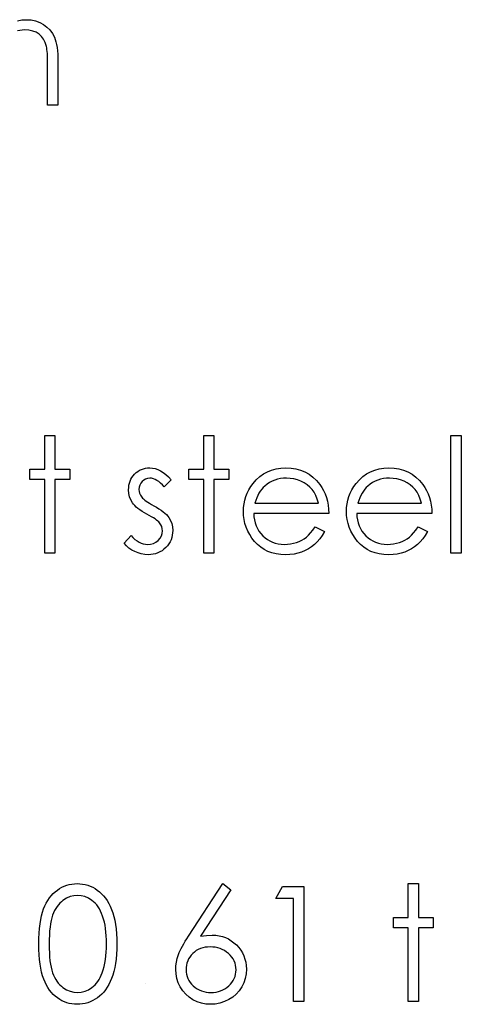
# Model space of a CAD drawing. Header units: inches. Extents: x 220 to 877, y 4 to 174.
# Tile 194 of 256: x 260.678 to 261.208, y 157.938 to 159.121. Entities that reach past the tile are written whole.
import ezdxf

# ---------------------------------------------------------------- set-up
doc = ezdxf.new("R2010")
doc.units = ezdxf.units.IN
doc.header["$LTSCALE"] = 0.5
doc.header["$MEASUREMENT"] = 0
doc.layers.add('SID-M-D', color=42, linetype='Continuous')

msp = doc.modelspace()

# ---------------------------------------------------------------- linework, layer by layer
at = {"layer": 'SID-M-D', "linetype": 'Continuous'}
for p, q in [((260.67582, 159.11933), (260.68115, 159.12022)), ((260.68115, 159.12022), (260.68667, 159.12052)), ((260.68667, 159.12052), (260.69225, 159.12016)), ((260.69225, 159.12016), (260.69749, 159.11911)), ((260.69749, 159.11911), (260.7024, 159.11732)), ((260.7024, 159.11732), (260.70699, 159.11483)), ((260.70699, 159.11483), (260.71113, 159.11174)), ((260.67864, 159.10768), (260.6758, 159.10708)), ((260.68154, 159.10804), (260.67864, 159.10768)), ((260.68452, 159.10815), (260.68154, 159.10804)), ((260.68954, 159.10785), (260.68452, 159.10815)), ((260.69407, 159.10691), (260.68954, 159.10785)), ((260.6981, 159.10536), (260.69407, 159.10691)), ((260.70163, 159.10318), (260.6981, 159.10536)), ((260.70464, 159.1004), (260.70163, 159.10318)), ((260.71113, 159.11174), (260.71472, 159.10815)), ((260.71472, 159.10815), (260.7177, 159.10407)), ((260.7177, 159.10407), (260.7201, 159.09949)), ((260.70712, 159.097), (260.70464, 159.1004)), ((260.70908, 159.09297), (260.70712, 159.097)), ((260.71049, 159.08833), (260.70908, 159.09297)), ((260.7201, 159.09949), (260.72109, 159.09692)), ((260.72109, 159.09692), (260.72195, 159.09399)), ((260.72195, 159.09399), (260.72267, 159.09076)), ((260.72267, 159.09076), (260.72327, 159.08717)), ((260.71082, 159.08673), (260.71049, 159.08833)), ((260.71113, 159.08475), (260.71082, 159.08673)), ((260.71138, 159.08243), (260.71113, 159.08475)), ((260.7116, 159.07975), (260.71138, 159.08243)), ((260.71176, 159.07669), (260.7116, 159.07975)), ((260.72327, 159.08717), (260.72371, 159.08325)), ((260.72371, 159.08325), (260.72405, 159.079)), ((260.72405, 159.079), (260.72427, 159.07439)), ((260.71187, 159.07329), (260.71176, 159.07669)), ((260.71193, 159.06954), (260.71187, 159.07329)), ((260.71196, 159.06542), (260.71193, 159.06954)), ((260.71196, 159.01806), (260.71196, 159.06542)), ((260.72427, 159.07439), (260.72432, 159.06948)), ((260.72432, 159.06948), (260.72432, 159.01806)), ((260.72432, 159.01806), (260.71196, 159.01806)), ((260.70842, 158.62133), (260.72079, 158.62133)), ((260.70842, 158.58069), (260.70842, 158.62133)), ((260.72079, 158.62133), (260.72079, 158.58069)), ((260.89921, 158.62133), (260.91158, 158.62133)), ((260.89922, 158.58069), (260.89922, 158.62133)), ((260.91158, 158.62133), (260.91158, 158.58069)), ((261.19601, 158.62133), (261.20837, 158.62133)), ((261.19601, 158.48), (261.19601, 158.62133)), ((261.20837, 158.62133), (261.20837, 158.48)), ((260.69076, 158.56833), (260.69076, 158.58069)), ((260.69076, 158.58069), (260.70842, 158.58069)), ((260.72079, 158.58069), (260.73845, 158.58069)), ((260.73845, 158.58069), (260.73845, 158.56833)), ((260.82229, 158.57951), (260.82449, 158.58058)), ((260.82449, 158.58058), (260.82684, 158.58141)), ((260.82684, 158.58141), (260.8293, 158.58199)), ((260.8293, 158.58199), (260.83186, 158.58235)), ((260.83186, 158.58235), (260.83457, 158.58246)), ((260.83457, 158.58246), (260.83777, 158.58224)), ((260.83777, 158.58224), (260.84097, 158.58158)), ((260.84097, 158.58158), (260.8442, 158.58045)), ((260.8442, 158.58045), (260.84743, 158.57887)), ((260.88155, 158.56833), (260.88155, 158.58069)), ((260.88155, 158.58069), (260.89922, 158.58069)), ((260.91158, 158.58069), (260.92925, 158.58069)), ((260.92925, 158.58069), (260.92925, 158.56833)), ((260.98078, 158.57981), (260.98617, 158.5813)), ((260.98617, 158.5813), (260.99185, 158.58216)), ((260.99185, 158.58216), (260.99787, 158.58246)), ((260.99787, 158.58246), (261.00405, 158.58216)), ((261.00405, 158.58216), (261.00993, 158.58122)), ((261.00993, 158.58122), (261.01548, 158.57967)), ((261.10445, 158.57981), (261.10983, 158.5813)), ((261.10983, 158.5813), (261.11551, 158.58216)), ((261.11551, 158.58216), (261.12153, 158.58246)), ((261.12153, 158.58246), (261.12772, 158.58216)), ((261.12772, 158.58216), (261.13359, 158.58122)), ((261.13359, 158.58122), (261.13914, 158.57967)), ((260.81091, 158.56645), (260.81193, 158.56874)), ((260.81193, 158.56874), (260.81318, 158.57092)), ((260.81318, 158.57092), (260.81464, 158.57299)), ((260.81464, 158.57299), (260.81632, 158.57493)), ((260.81632, 158.57493), (260.8182, 158.57669)), ((260.8182, 158.57669), (260.82019, 158.57821)), ((260.82019, 158.57821), (260.82229, 158.57951)), ((260.82957, 158.56907), (260.82734, 158.5678)), ((260.83197, 158.56985), (260.82957, 158.56907)), ((260.83457, 158.57009), (260.83197, 158.56985)), ((260.83669, 158.56993), (260.83457, 158.57009)), ((260.83885, 158.56943), (260.83669, 158.56993)), ((260.841, 158.5686), (260.83885, 158.56943)), ((260.84318, 158.56745), (260.841, 158.5686)), ((260.84743, 158.57887), (260.85063, 158.57686)), ((260.85063, 158.57686), (260.85386, 158.5744)), ((260.85386, 158.5744), (260.85712, 158.5715)), ((260.85712, 158.5715), (260.86035, 158.56814)), ((260.96234, 158.56808), (260.96648, 158.57192)), ((260.96648, 158.57192), (260.97093, 158.57512)), ((260.97093, 158.57512), (260.9757, 158.57777)), ((260.9757, 158.57777), (260.98078, 158.57981)), ((260.98777, 158.56877), (260.98448, 158.56775)), ((260.99122, 158.56952), (260.98777, 158.56877)), ((260.99481, 158.56996), (260.99122, 158.56952)), ((260.9985, 158.57009), (260.99481, 158.56996)), ((261.00303, 158.56987), (260.9985, 158.57009)), ((261.00745, 158.56916), (261.00303, 158.56987)), ((261.01178, 158.568), (261.00745, 158.56916)), ((261.01548, 158.57967), (261.0207, 158.57752)), ((261.0207, 158.57752), (261.02561, 158.57473)), ((261.02561, 158.57473), (261.03019, 158.57131)), ((261.03019, 158.57131), (261.03447, 158.56728)), ((261.08601, 158.56808), (261.09015, 158.57192)), ((261.09015, 158.57192), (261.09459, 158.57512)), ((261.09459, 158.57512), (261.09937, 158.57777)), ((261.09937, 158.57777), (261.10445, 158.57981)), ((261.11143, 158.56877), (261.10814, 158.56775)), ((261.11488, 158.56952), (261.11143, 158.56877)), ((261.11847, 158.56996), (261.11488, 158.56952)), ((261.12217, 158.57009), (261.11847, 158.56996)), ((261.12669, 158.56987), (261.12217, 158.57009)), ((261.13111, 158.56916), (261.12669, 158.56987)), ((261.13544, 158.568), (261.13111, 158.56916)), ((261.13914, 158.57967), (261.14436, 158.57752)), ((261.14436, 158.57752), (261.14927, 158.57473)), ((261.14927, 158.57473), (261.15386, 158.57131)), ((261.15386, 158.57131), (261.15813, 158.56728)), ((260.70842, 158.56833), (260.69076, 158.56833)), ((260.70842, 158.48), (260.70842, 158.56833)), ((260.73845, 158.56833), (260.72079, 158.56833)), ((260.72079, 158.56833), (260.72079, 158.48)), ((260.80912, 158.55604), (260.80923, 158.55883)), ((260.80923, 158.55883), (260.80956, 158.56148)), ((260.80956, 158.56148), (260.81014, 158.56402)), ((260.81014, 158.56402), (260.81091, 158.56645)), ((260.82173, 158.55916), (260.82149, 158.55654)), ((260.82245, 158.56162), (260.82173, 158.55916)), ((260.82364, 158.56388), (260.82245, 158.56162)), ((260.82532, 158.56601), (260.82364, 158.56388)), ((260.82734, 158.5678), (260.82532, 158.56601)), ((260.84533, 158.56595), (260.84318, 158.56745)), ((260.84754, 158.56413), (260.84533, 158.56595)), ((260.84975, 158.56198), (260.84754, 158.56413)), ((260.85196, 158.5595), (260.84975, 158.56198)), ((260.86035, 158.56814), (260.85196, 158.5595)), ((260.89922, 158.56833), (260.88155, 158.56833)), ((260.89922, 158.48), (260.89922, 158.56833)), ((260.92925, 158.56833), (260.91158, 158.56833)), ((260.91158, 158.56833), (260.91158, 158.48)), ((260.95343, 158.55604), (260.9558, 158.55994)), ((260.9558, 158.55994), (260.95851, 158.56369)), ((260.95851, 158.56369), (260.96234, 158.56808)), ((260.96883, 158.55679), (260.96715, 158.55455)), ((260.97063, 158.55883), (260.96883, 158.55679)), ((260.97256, 158.56065), (260.97063, 158.55883)), ((260.97535, 158.56286), (260.97256, 158.56065)), ((260.97824, 158.5648), (260.97535, 158.56286)), ((260.98128, 158.5664), (260.97824, 158.5648)), ((260.98448, 158.56775), (260.98128, 158.5664)), ((261.01598, 158.56634), (261.01178, 158.568)), ((261.01992, 158.56433), (261.01598, 158.56634)), ((261.02346, 158.56201), (261.01992, 158.56433)), ((261.0266, 158.55938), (261.02346, 158.56201)), ((261.02931, 158.55646), (261.0266, 158.55938)), ((261.03447, 158.56728), (261.03842, 158.56264)), ((261.03842, 158.56264), (261.04096, 158.55903)), ((261.04096, 158.55903), (261.04314, 158.55522)), ((261.07709, 158.55604), (261.07946, 158.55994)), ((261.07946, 158.55994), (261.08217, 158.56369)), ((261.08217, 158.56369), (261.08601, 158.56808)), ((261.09249, 158.55679), (261.09081, 158.55455)), ((261.09429, 158.55883), (261.09249, 158.55679)), ((261.09622, 158.56065), (261.09429, 158.55883)), ((261.09901, 158.56286), (261.09622, 158.56065)), ((261.10191, 158.5648), (261.09901, 158.56286)), ((261.10494, 158.5664), (261.10191, 158.5648)), ((261.10814, 158.56775), (261.10494, 158.5664)), ((261.13964, 158.56634), (261.13544, 158.568)), ((261.14359, 158.56433), (261.13964, 158.56634)), ((261.14712, 158.56201), (261.14359, 158.56433)), ((261.15027, 158.55938), (261.14712, 158.56201)), ((261.15297, 158.55646), (261.15027, 158.55938)), ((261.15813, 158.56728), (261.16208, 158.56264)), ((261.16208, 158.56264), (261.16462, 158.55903)), ((261.16462, 158.55903), (261.1668, 158.55522)), ((260.80939, 158.55179), (260.80912, 158.55604)), ((260.81028, 158.54782), (260.80939, 158.55179)), ((260.81171, 158.54404), (260.81028, 158.54782)), ((260.82149, 158.55654), (260.82171, 158.55417)), ((260.82171, 158.55417), (260.82234, 158.55188)), ((260.82234, 158.55188), (260.82342, 158.54961)), ((260.82342, 158.54961), (260.82491, 158.54741)), ((260.82491, 158.54741), (260.82587, 158.54627)), ((260.82587, 158.54627), (260.82709, 158.54511)), ((260.82709, 158.54511), (260.82852, 158.54387)), ((260.94854, 158.54362), (260.94981, 158.5479)), ((260.94981, 158.5479), (260.95144, 158.55204)), ((260.95144, 158.55204), (260.95343, 158.55604)), ((260.96284, 158.54649), (260.96165, 158.5434)), ((260.96417, 158.54939), (260.96284, 158.54649)), ((260.9656, 158.5521), (260.96417, 158.54939)), ((260.96715, 158.55455), (260.9656, 158.5521)), ((261.03168, 158.55315), (261.02931, 158.55646)), ((261.03375, 158.54931), (261.03168, 158.55315)), ((261.03555, 158.54495), (261.03375, 158.54931)), ((261.03701, 158.54006), (261.03555, 158.54495)), ((261.04314, 158.55522), (261.04502, 158.55116)), ((261.04502, 158.55116), (261.04653, 158.54691)), ((261.04653, 158.54691), (261.04775, 158.54244)), ((261.07221, 158.54362), (261.07347, 158.5479)), ((261.07347, 158.5479), (261.0751, 158.55204)), ((261.0751, 158.55204), (261.07709, 158.55604)), ((261.0865, 158.54649), (261.08532, 158.5434)), ((261.08783, 158.54939), (261.0865, 158.54649)), ((261.08926, 158.5521), (261.08783, 158.54939)), ((261.09081, 158.55455), (261.08926, 158.5521)), ((261.15535, 158.55315), (261.15297, 158.55646)), ((261.15742, 158.54931), (261.15535, 158.55315)), ((261.15921, 158.54495), (261.15742, 158.54931)), ((261.16067, 158.54006), (261.15921, 158.54495)), ((261.1668, 158.55522), (261.16868, 158.55116)), ((261.16868, 158.55116), (261.1702, 158.54691)), ((261.1702, 158.54691), (261.17141, 158.54244)), ((260.81373, 158.54053), (260.81171, 158.54404)), ((260.815, 158.53885), (260.81373, 158.54053)), ((260.81654, 158.53714), (260.815, 158.53885)), ((260.81831, 158.53543), (260.81654, 158.53714)), ((260.82035, 158.53371), (260.81831, 158.53543)), ((260.82267, 158.532), (260.82035, 158.53371)), ((260.82852, 158.54387), (260.83021, 158.5426)), ((260.83021, 158.5426), (260.83214, 158.54128)), ((260.83214, 158.54128), (260.83429, 158.53992)), ((260.83429, 158.53992), (260.83667, 158.53849)), ((260.83667, 158.53849), (260.83929, 158.53703)), ((260.83929, 158.53703), (260.84249, 158.5352)), ((260.84249, 158.5352), (260.84542, 158.53341)), ((260.84542, 158.53341), (260.84809, 158.53162)), ((260.94691, 158.53007), (260.94711, 158.53471)), ((260.94711, 158.53471), (260.94763, 158.53923)), ((260.94763, 158.53923), (260.94854, 158.54362)), ((260.96165, 158.5434), (260.96058, 158.54006)), ((260.96058, 158.54006), (261.03701, 158.54006)), ((261.04775, 158.54244), (261.04863, 158.53774)), ((261.04863, 158.53774), (261.04916, 158.53283)), ((261.07058, 158.53007), (261.07077, 158.53471)), ((261.07077, 158.53471), (261.07129, 158.53923)), ((261.07129, 158.53923), (261.07221, 158.54362)), ((261.08532, 158.5434), (261.08424, 158.54006)), ((261.08424, 158.54006), (261.16067, 158.54006)), ((261.17141, 158.54244), (261.17229, 158.53774)), ((261.17229, 158.53774), (261.17282, 158.53283)), ((260.82521, 158.53026), (260.82267, 158.532)), ((260.82803, 158.52852), (260.82521, 158.53026)), ((260.83109, 158.52679), (260.82803, 158.52852)), ((260.83393, 158.52524), (260.83109, 158.52679)), ((260.8365, 158.52378), (260.83393, 158.52524)), ((260.83882, 158.5224), (260.8365, 158.52378)), ((260.84086, 158.52107), (260.83882, 158.5224)), ((260.84809, 158.53162), (260.8505, 158.52985)), ((260.8505, 158.52985), (260.85262, 158.52808)), ((260.85262, 158.52808), (260.8545, 158.52634)), ((260.8545, 158.52634), (260.8561, 158.5246)), ((260.8561, 158.5246), (260.85742, 158.52289)), ((260.85742, 158.52289), (260.85947, 158.51933)), ((260.94713, 158.52513), (260.94691, 158.53007)), ((260.94774, 158.5203), (260.94713, 158.52513)), ((261.04938, 158.5277), (260.95928, 158.5277)), ((260.95928, 158.5277), (260.95953, 158.52372)), ((260.95953, 158.52372), (260.96008, 158.51991)), ((261.04916, 158.53283), (261.04938, 158.5277)), ((261.0708, 158.52513), (261.07058, 158.53007)), ((261.0714, 158.5203), (261.0708, 158.52513)), ((261.17304, 158.5277), (261.08294, 158.5277)), ((261.08294, 158.5277), (261.08319, 158.52372)), ((261.08319, 158.52372), (261.08374, 158.51991)), ((261.17282, 158.53283), (261.17304, 158.5277)), ((260.84263, 158.5198), (260.84086, 158.52107)), ((260.84415, 158.51859), (260.84263, 158.5198)), ((260.84539, 158.51746), (260.84415, 158.51859)), ((260.84636, 158.51641), (260.84539, 158.51746)), ((260.84785, 158.51423), (260.84636, 158.51641)), ((260.8489, 158.51191), (260.84785, 158.51423)), ((260.84953, 158.50942), (260.8489, 158.51191)), ((260.84975, 158.5068), (260.84953, 158.50942)), ((260.85947, 158.51933), (260.86096, 158.51555)), ((260.86096, 158.51555), (260.86181, 158.51155)), ((260.86181, 158.51155), (260.86212, 158.50733)), ((260.94879, 158.51563), (260.94774, 158.5203)), ((260.95028, 158.51108), (260.94879, 158.51563)), ((260.95216, 158.50664), (260.95028, 158.51108)), ((260.96008, 158.51991), (260.96096, 158.5163)), ((260.96096, 158.5163), (260.96218, 158.51287)), ((260.96218, 158.51287), (260.96367, 158.50964)), ((260.96367, 158.50964), (260.96549, 158.50658)), ((261.03028, 158.50774), (261.03309, 158.5118)), ((261.03309, 158.5118), (261.04408, 158.50603)), ((261.07245, 158.51563), (261.0714, 158.5203)), ((261.07394, 158.51108), (261.07245, 158.51563)), ((261.07582, 158.50664), (261.07394, 158.51108)), ((261.08374, 158.51991), (261.08463, 158.5163)), ((261.08463, 158.5163), (261.08584, 158.51287)), ((261.08584, 158.51287), (261.08733, 158.50964)), ((261.08733, 158.50964), (261.08915, 158.50658)), ((261.15394, 158.50774), (261.15675, 158.5118)), ((261.15675, 158.5118), (261.16774, 158.50603)), ((260.80382, 158.49187), (260.81202, 158.5012)), ((260.81202, 158.5012), (260.81439, 158.49871)), ((260.81439, 158.49871), (260.81679, 158.49656)), ((260.84456, 158.49543), (260.84682, 158.49794)), ((260.84682, 158.49794), (260.84845, 158.5007)), ((260.84845, 158.5007), (260.84942, 158.50363)), ((260.84942, 158.50363), (260.84975, 158.5068)), ((260.86093, 158.49871), (260.86002, 158.49609)), ((260.86159, 158.50147), (260.86093, 158.49871)), ((260.86198, 158.50434), (260.86159, 158.50147)), ((260.86212, 158.50733), (260.86198, 158.50434)), ((260.95445, 158.50233), (260.95216, 158.50664)), ((260.95718, 158.49816), (260.95445, 158.50233)), ((260.96033, 158.49413), (260.95718, 158.49816)), ((260.96549, 158.50658), (260.96764, 158.50371)), ((260.96764, 158.50371), (260.9701, 158.501)), ((260.9701, 158.501), (260.97281, 158.49858)), ((260.97281, 158.49858), (260.97565, 158.49645)), ((261.01981, 158.49736), (261.02241, 158.49921)), ((261.02241, 158.49921), (261.02492, 158.50145)), ((261.02492, 158.50145), (261.02754, 158.50432)), ((261.02754, 158.50432), (261.03028, 158.50774)), ((261.04137, 158.50142), (261.03847, 158.49728)), ((261.04408, 158.50603), (261.04137, 158.50142)), ((261.07811, 158.50233), (261.07582, 158.50664)), ((261.08084, 158.49816), (261.07811, 158.50233)), ((261.08399, 158.49413), (261.08084, 158.49816)), ((261.08915, 158.50658), (261.09131, 158.50371)), ((261.09131, 158.50371), (261.09376, 158.501)), ((261.09376, 158.501), (261.09647, 158.49858)), ((261.09647, 158.49858), (261.09931, 158.49645)), ((261.14348, 158.49736), (261.14607, 158.49921)), ((261.14607, 158.49921), (261.14858, 158.50145)), ((261.14858, 158.50145), (261.15121, 158.50432)), ((261.15121, 158.50432), (261.15394, 158.50774)), ((261.16503, 158.50142), (261.16214, 158.49728)), ((261.16774, 158.50603), (261.16503, 158.50142)), ((260.8065, 158.48886), (260.80382, 158.49187)), ((260.80951, 158.48618), (260.8065, 158.48886)), ((260.81285, 158.48383), (260.80951, 158.48618)), ((260.81679, 158.49656), (260.81925, 158.49474)), ((260.81925, 158.49474), (260.82171, 158.49325)), ((260.82171, 158.49325), (260.82422, 158.49209)), ((260.82422, 158.49209), (260.82678, 158.49126)), ((260.82678, 158.49126), (260.82935, 158.49076)), ((260.82935, 158.49076), (260.83197, 158.4906)), ((260.83197, 158.4906), (260.83554, 158.4909)), ((260.83554, 158.4909), (260.83882, 158.49181)), ((260.83882, 158.49181), (260.84183, 158.4933)), ((260.84183, 158.4933), (260.84456, 158.49543)), ((260.85367, 158.48668), (260.85149, 158.48469)), ((260.85566, 158.48886), (260.85367, 158.48668)), ((260.85737, 158.49115), (260.85566, 158.48886)), ((260.8588, 158.49355), (260.85737, 158.49115)), ((260.86002, 158.49609), (260.8588, 158.49355)), ((260.96383, 158.4904), (260.96033, 158.49413)), ((260.9677, 158.48717), (260.96383, 158.4904)), ((260.97187, 158.48444), (260.9677, 158.48717)), ((260.97565, 158.49645), (260.97866, 158.49466)), ((260.97866, 158.49466), (260.98183, 158.49319)), ((260.98183, 158.49319), (260.98514, 158.49206)), ((260.98514, 158.49206), (260.98862, 158.49126)), ((260.98862, 158.49126), (260.99224, 158.49076)), ((260.99224, 158.49076), (260.99602, 158.4906)), ((260.99602, 158.4906), (260.99972, 158.49074)), ((260.99972, 158.49074), (261.00334, 158.49118)), ((261.00334, 158.49118), (261.00692, 158.49192)), ((261.00692, 158.49192), (261.01046, 158.49294)), ((261.01046, 158.49294), (261.01385, 158.49421)), ((261.01385, 158.49421), (261.01697, 158.4957)), ((261.01697, 158.4957), (261.01981, 158.49736)), ((261.02856, 158.48759), (261.02487, 158.48516)), ((261.03207, 158.49038), (261.02856, 158.48759)), ((261.03538, 158.49358), (261.03207, 158.49038)), ((261.03847, 158.49728), (261.03538, 158.49358)), ((261.0875, 158.4904), (261.08399, 158.49413)), ((261.09136, 158.48717), (261.0875, 158.4904)), ((261.09553, 158.48444), (261.09136, 158.48717)), ((261.09931, 158.49645), (261.10232, 158.49466)), ((261.10232, 158.49466), (261.10549, 158.49319)), ((261.10549, 158.49319), (261.10881, 158.49206)), ((261.10881, 158.49206), (261.11229, 158.49126)), ((261.11229, 158.49126), (261.1159, 158.49076)), ((261.1159, 158.49076), (261.11968, 158.4906)), ((261.11968, 158.4906), (261.12338, 158.49074)), ((261.12338, 158.49074), (261.127, 158.49118)), ((261.127, 158.49118), (261.13059, 158.49192)), ((261.13059, 158.49192), (261.13412, 158.49294)), ((261.13412, 158.49294), (261.13751, 158.49421)), ((261.13751, 158.49421), (261.14063, 158.4957)), ((261.14063, 158.4957), (261.14348, 158.49736)), ((261.15223, 158.48759), (261.14853, 158.48516)), ((261.15573, 158.49038), (261.15223, 158.48759)), ((261.15904, 158.49358), (261.15573, 158.49038)), ((261.16214, 158.49728), (261.15904, 158.49358)), ((260.72079, 158.48), (260.70842, 158.48)), ((260.81652, 158.48185), (260.81285, 158.48383)), ((260.82041, 158.48027), (260.81652, 158.48185)), ((260.82438, 158.47914), (260.82041, 158.48027)), ((260.82844, 158.47845), (260.82438, 158.47914)), ((260.83261, 158.47823), (260.82844, 158.47845)), ((260.8357, 158.47837), (260.83261, 158.47823)), ((260.83865, 158.47876), (260.8357, 158.47837)), ((260.8415, 158.47942), (260.83865, 158.47876)), ((260.8442, 158.48036), (260.8415, 158.47942)), ((260.84677, 158.48154), (260.8442, 158.48036)), ((260.8492, 158.48298), (260.84677, 158.48154)), ((260.85149, 158.48469), (260.8492, 158.48298)), ((260.91158, 158.48), (260.89922, 158.48)), ((260.97634, 158.48221), (260.97187, 158.48444)), ((260.98117, 158.48047), (260.97634, 158.48221)), ((260.9863, 158.47923), (260.98117, 158.48047)), ((260.99177, 158.47848), (260.9863, 158.47923)), ((260.99757, 158.47823), (260.99177, 158.47848)), ((261.00278, 158.47842), (260.99757, 158.47823)), ((261.00772, 158.479), (261.00278, 158.47842)), ((261.01239, 158.47997), (261.00772, 158.479)), ((261.01678, 158.48132), (261.01239, 158.47997)), ((261.02092, 158.48306), (261.01678, 158.48132)), ((261.02487, 158.48516), (261.02092, 158.48306)), ((261.1, 158.48221), (261.09553, 158.48444)), ((261.10483, 158.48047), (261.1, 158.48221)), ((261.10997, 158.47923), (261.10483, 158.48047)), ((261.11543, 158.47848), (261.10997, 158.47923)), ((261.12123, 158.47823), (261.11543, 158.47848)), ((261.12645, 158.47842), (261.12123, 158.47823)), ((261.13139, 158.479), (261.12645, 158.47842)), ((261.13605, 158.47997), (261.13139, 158.479)), ((261.14044, 158.48132), (261.13605, 158.47997)), ((261.14458, 158.48306), (261.14044, 158.48132)), ((261.14853, 158.48516), (261.14458, 158.48306)), ((261.20837, 158.48), (261.19601, 158.48)), ((260.71861, 158.07129), (260.72104, 158.07352)), ((260.72104, 158.07352), (260.72363, 158.07557)), ((260.72363, 158.07557), (260.72634, 158.07736)), ((260.72634, 158.07736), (260.72912, 158.07894)), ((260.72912, 158.07894), (260.73197, 158.08026)), ((260.73197, 158.08026), (260.73492, 158.08134)), ((260.73492, 158.08134), (260.73793, 158.08219)), ((260.73793, 158.08219), (260.74102, 158.0828)), ((260.74102, 158.0828), (260.74417, 158.08316)), ((260.74417, 158.08316), (260.74743, 158.08327)), ((260.74743, 158.08327), (260.75071, 158.08316)), ((260.75071, 158.08316), (260.75394, 158.0828)), ((260.75394, 158.0828), (260.75706, 158.08219)), ((260.75706, 158.08219), (260.76012, 158.08134)), ((260.76012, 158.08134), (260.7631, 158.08026)), ((260.7631, 158.08026), (260.766, 158.07894)), ((260.766, 158.07894), (260.76885, 158.07736)), ((260.76885, 158.07736), (260.77158, 158.07554)), ((260.77158, 158.07554), (260.7742, 158.0735)), ((260.7742, 158.0735), (260.77671, 158.07118)), ((260.88105, 158.02039), (260.92218, 158.08327)), ((260.9317, 158.07579), (260.8953, 158.02011)), ((260.92218, 158.08327), (260.9317, 158.07579)), ((260.98578, 158.0656), (260.99387, 158.07974)), ((260.99387, 158.07974), (261.01935, 158.07974)), ((261.01935, 158.07974), (261.01935, 157.94194)), ((261.14477, 158.08327), (261.15714, 158.08327)), ((261.14477, 158.04264), (261.14477, 158.08327)), ((261.15714, 158.08327), (261.15714, 158.04264)), ((260.71038, 158.06), (260.71223, 158.06315)), ((260.71223, 158.06315), (260.71422, 158.0661)), ((260.71422, 158.0661), (260.71634, 158.0688)), ((260.71634, 158.0688), (260.71861, 158.07129)), ((260.72841, 158.06155), (260.72656, 158.05978)), ((260.73039, 158.06312), (260.72841, 158.06155)), ((260.73456, 158.06574), (260.73039, 158.06312)), ((260.73884, 158.06765), (260.73456, 158.06574)), ((260.74329, 158.06875), (260.73884, 158.06765)), ((260.74784, 158.06914), (260.74329, 158.06875)), ((260.75234, 158.06875), (260.74784, 158.06914)), ((260.75673, 158.06765), (260.75234, 158.06875)), ((260.76098, 158.06574), (260.75673, 158.06765)), ((260.76515, 158.06312), (260.76098, 158.06574)), ((260.76713, 158.06152), (260.76515, 158.06312)), ((260.76901, 158.0597), (260.76713, 158.06152)), ((260.77671, 158.07118), (260.77906, 158.06864)), ((260.77906, 158.06864), (260.78127, 158.06588)), ((260.78127, 158.06588), (260.78334, 158.06284)), ((260.78334, 158.06284), (260.78527, 158.05959)), ((261.00698, 158.0656), (260.98578, 158.0656)), ((261.00698, 157.94194), (261.00698, 158.0656)), ((260.70464, 158.04476), (260.70583, 158.04907)), ((260.70583, 158.04907), (260.70718, 158.05299)), ((260.70718, 158.05299), (260.7087, 158.0566)), ((260.7087, 158.0566), (260.71038, 158.06)), ((260.72035, 158.05092), (260.7191, 158.04827)), ((260.72173, 158.0534), (260.72035, 158.05092)), ((260.72322, 158.05569), (260.72173, 158.0534)), ((260.72482, 158.05782), (260.72322, 158.05569)), ((260.72656, 158.05978), (260.72482, 158.05782)), ((260.77081, 158.05765), (260.76901, 158.0597)), ((260.77246, 158.05539), (260.77081, 158.05765)), ((260.77401, 158.05291), (260.77246, 158.05539)), ((260.77544, 158.0502), (260.77401, 158.05291)), ((260.77677, 158.0473), (260.77544, 158.0502)), ((260.78527, 158.05959), (260.78704, 158.05608)), ((260.78704, 158.05608), (260.78869, 158.05233)), ((260.78869, 158.05233), (260.79016, 158.0483)), ((260.70282, 158.03499), (260.70362, 158.04007)), ((260.70362, 158.04007), (260.70464, 158.04476)), ((260.71612, 158.03888), (260.71538, 158.0351)), ((260.71698, 158.04233), (260.71612, 158.03888)), ((260.71797, 158.04542), (260.71698, 158.04233)), ((260.7191, 158.04827), (260.71797, 158.04542)), ((260.77798, 158.04416), (260.77677, 158.0473)), ((260.77906, 158.04079), (260.77798, 158.04416)), ((260.78003, 158.0372), (260.77906, 158.04079)), ((260.7808, 158.03339), (260.78003, 158.0372)), ((260.79016, 158.0483), (260.79145, 158.04393)), ((260.79145, 158.04393), (260.79253, 158.03924)), ((260.79253, 158.03924), (260.79341, 158.03422)), ((261.12711, 158.03027), (261.12711, 158.04264)), ((261.12711, 158.04264), (261.14477, 158.04264)), ((261.15714, 158.04264), (261.17481, 158.04264)), ((261.17481, 158.04264), (261.17481, 158.03027)), ((260.70171, 158.02365), (260.70218, 158.02953)), ((260.70218, 158.02953), (260.70282, 158.03499)), ((260.71433, 158.02643), (260.714, 158.0216)), ((260.7148, 158.03093), (260.71433, 158.02643)), ((260.71538, 158.0351), (260.7148, 158.03093)), ((260.78146, 158.02933), (260.7808, 158.03339)), ((260.78196, 158.02505), (260.78146, 158.02933)), ((260.78234, 158.02055), (260.78196, 158.02505)), ((260.79341, 158.03422), (260.7941, 158.02886)), ((260.7941, 158.02886), (260.7946, 158.02315)), ((261.14477, 158.03027), (261.12711, 158.03027)), ((261.14477, 157.94194), (261.14477, 158.03027)), ((261.17481, 158.03027), (261.15714, 158.03027)), ((261.15714, 158.03027), (261.15714, 157.94194)), ((260.70136, 158.01078), (260.70144, 158.01741)), ((260.70144, 158.01741), (260.70171, 158.02365)), ((260.71378, 158.01639), (260.71372, 158.01084)), ((260.714, 158.0216), (260.71378, 158.01639)), ((260.78254, 158.01581), (260.78234, 158.02055)), ((260.78262, 158.01084), (260.78254, 158.01581)), ((260.7946, 158.02315), (260.79488, 158.01713)), ((260.79488, 158.01713), (260.79499, 158.01078)), ((260.87531, 158.01114), (260.87705, 158.0141)), ((260.87705, 158.0141), (260.87898, 158.01719)), ((260.87898, 158.01719), (260.88105, 158.02039)), ((260.8953, 158.02011), (260.90258, 158.02111)), ((260.90258, 158.02111), (260.90957, 158.02144)), ((260.90957, 158.02144), (260.91376, 158.02124)), ((260.91376, 158.02124), (260.91779, 158.02069)), ((260.91779, 158.02069), (260.92166, 158.01978)), ((260.92166, 158.01978), (260.92536, 158.01848)), ((260.92536, 158.01848), (260.92889, 158.01683)), ((260.92889, 158.01683), (260.93228, 158.01481)), ((260.93228, 158.01481), (260.93549, 158.01241)), ((260.70144, 158.00421), (260.70136, 158.01078)), ((260.70171, 157.998), (260.70144, 158.00421)), ((260.71372, 158.01084), (260.71378, 158.00532)), ((260.71378, 158.00532), (260.714, 158.00013)), ((260.78229, 158.00107), (260.78254, 158.00587)), ((260.78254, 158.00587), (260.78262, 158.01084)), ((260.79488, 158.00446), (260.7946, 157.99847)), ((260.79499, 158.01078), (260.79488, 158.00446)), ((260.86996, 158.00043), (260.87103, 158.00294)), ((260.87103, 158.00294), (260.8723, 158.00554)), ((260.8723, 158.00554), (260.87371, 158.00827)), ((260.87371, 158.00827), (260.87531, 158.01114)), ((260.88815, 158.00118), (260.88605, 157.9993)), ((260.89038, 158.00281), (260.88815, 158.00118)), ((260.89276, 158.00419), (260.89038, 158.00281)), ((260.8953, 158.00532), (260.89276, 158.00419)), ((260.898, 158.00617), (260.8953, 158.00532)), ((260.90084, 158.00681), (260.898, 158.00617)), ((260.90383, 158.00717), (260.90084, 158.00681)), ((260.90697, 158.0073), (260.90383, 158.00717)), ((260.91015, 158.00717), (260.90697, 158.0073)), ((260.91318, 158.00681), (260.91015, 158.00717)), ((260.91611, 158.00617), (260.91318, 158.00681)), ((260.91892, 158.00532), (260.91611, 158.00617)), ((260.9216, 158.00419), (260.91892, 158.00532)), ((260.92417, 158.00281), (260.9216, 158.00419)), ((260.92663, 158.00118), (260.92417, 158.00281)), ((260.92897, 157.9993), (260.92663, 158.00118)), ((260.93549, 158.01241), (260.93855, 158.00965)), ((260.93855, 158.00965), (260.94134, 158.00661)), ((260.94134, 158.00661), (260.94377, 158.00341)), ((260.94377, 158.00341), (260.94581, 158.00005)), ((260.70218, 157.99215), (260.70171, 157.998)), ((260.70285, 157.98671), (260.70218, 157.99215)), ((260.714, 158.00013), (260.71433, 157.99527)), ((260.71433, 157.99527), (260.71477, 157.9908)), ((260.71477, 157.9908), (260.71538, 157.98666)), ((260.78058, 157.98782), (260.78132, 157.99204)), ((260.78132, 157.99204), (260.78187, 157.99646)), ((260.78187, 157.99646), (260.78229, 158.00107)), ((260.7941, 157.99279), (260.79344, 157.98746)), ((260.7946, 157.99847), (260.7941, 157.99279)), ((260.86651, 157.989), (260.86755, 157.99348)), ((260.86755, 157.99348), (260.86902, 157.99806)), ((260.86902, 157.99806), (260.86996, 158.00043)), ((260.88003, 157.99044), (260.87915, 157.98795)), ((260.88116, 157.99281), (260.88003, 157.99044)), ((260.88254, 157.99508), (260.88116, 157.99281)), ((260.88417, 157.99726), (260.88254, 157.99508)), ((260.88605, 157.9993), (260.88417, 157.99726)), ((260.9311, 157.99726), (260.92897, 157.9993)), ((260.93295, 157.99508), (260.9311, 157.99726)), ((260.93452, 157.99281), (260.93295, 157.99508)), ((260.93582, 157.99044), (260.93452, 157.99281)), ((260.93681, 157.98795), (260.93582, 157.99044)), ((260.94581, 158.00005), (260.94747, 157.99651)), ((260.94747, 157.99651), (260.94876, 157.99279)), ((260.94876, 157.99279), (260.9497, 157.98889)), ((260.70367, 157.98163), (260.70285, 157.98671)), ((260.70467, 157.97691), (260.70367, 157.98163)), ((260.71538, 157.98666), (260.7161, 157.98285)), ((260.7161, 157.98285), (260.71695, 157.9794)), ((260.71695, 157.9794), (260.71795, 157.97631)), ((260.7774, 157.9762), (260.77862, 157.97989)), ((260.77862, 157.97989), (260.77969, 157.98376)), ((260.77969, 157.98376), (260.78058, 157.98782)), ((260.79148, 157.9778), (260.79024, 157.97344)), ((260.79256, 157.98246), (260.79148, 157.9778)), ((260.79344, 157.98746), (260.79256, 157.98246)), ((260.86565, 157.98036), (260.86587, 157.98461)), ((260.86601, 157.97482), (260.86565, 157.98036)), ((260.86587, 157.98461), (260.86651, 157.989)), ((260.87815, 157.98268), (260.87802, 157.97987)), ((260.87802, 157.97987), (260.87815, 157.97708)), ((260.87851, 157.98536), (260.87815, 157.98268)), ((260.87915, 157.98795), (260.87851, 157.98536)), ((260.9375, 157.98536), (260.93681, 157.98795)), ((260.93794, 157.98268), (260.9375, 157.98536)), ((260.93808, 157.97987), (260.93794, 157.98268)), ((260.93794, 157.97708), (260.93808, 157.97987)), ((260.9497, 157.98889), (260.95025, 157.98484)), ((260.95045, 157.98061), (260.95012, 157.97484)), ((260.95025, 157.98484), (260.95045, 157.98061)), ((260.70588, 157.97258), (260.70467, 157.97691)), ((260.70726, 157.96863), (260.70588, 157.97258)), ((260.70881, 157.96499), (260.70726, 157.96863)), ((260.71795, 157.97631), (260.71908, 157.97346)), ((260.71908, 157.97346), (260.72032, 157.97081)), ((260.72032, 157.97081), (260.72167, 157.96833)), ((260.72167, 157.96833), (260.72316, 157.96604)), ((260.72316, 157.96604), (260.72479, 157.96391)), ((260.77067, 157.96372), (260.77227, 157.96584)), ((260.77227, 157.96584), (260.77373, 157.96814)), ((260.77373, 157.96814), (260.77508, 157.97065)), ((260.77508, 157.97065), (260.7763, 157.97333)), ((260.7763, 157.97333), (260.7774, 157.9762)), ((260.78715, 157.96571), (260.78538, 157.96223)), ((260.78878, 157.96943), (260.78715, 157.96571)), ((260.79024, 157.97344), (260.78878, 157.96943)), ((260.86703, 157.96943), (260.86601, 157.97482)), ((260.86877, 157.96424), (260.86703, 157.96943)), ((260.87815, 157.97708), (260.87857, 157.97443)), ((260.87857, 157.97443), (260.87926, 157.97183)), ((260.87926, 157.97183), (260.88022, 157.96938)), ((260.88022, 157.96938), (260.88144, 157.967)), ((260.88144, 157.967), (260.88296, 157.96477)), ((260.93314, 157.96477), (260.93463, 157.967)), ((260.93463, 157.967), (260.93587, 157.96938)), ((260.93587, 157.96938), (260.93684, 157.97183)), ((260.93684, 157.97183), (260.93753, 157.97443)), ((260.93753, 157.97443), (260.93794, 157.97708)), ((260.94907, 157.96935), (260.94736, 157.96416)), ((260.95012, 157.97484), (260.94907, 157.96935)), ((260.71052, 157.96157), (260.70881, 157.96499)), ((260.71237, 157.95839), (260.71052, 157.96157)), ((260.71436, 157.95547), (260.71237, 157.95839)), ((260.71648, 157.95273), (260.71436, 157.95547)), ((260.72479, 157.96391), (260.72653, 157.96195)), ((260.72653, 157.96195), (260.72841, 157.96019)), ((260.72841, 157.96019), (260.73039, 157.95859)), ((260.73039, 157.95859), (260.73459, 157.95594)), ((260.73459, 157.95594), (260.7389, 157.95406)), ((260.7389, 157.95406), (260.74331, 157.95293)), ((260.75239, 157.9529), (260.75681, 157.95403)), ((260.75681, 157.95403), (260.76106, 157.95585)), ((260.76106, 157.95585), (260.76517, 157.95845)), ((260.76517, 157.95845), (260.76713, 157.96002)), ((260.76713, 157.96002), (260.76896, 157.96176)), ((260.76896, 157.96176), (260.77067, 157.96372)), ((260.78141, 157.95594), (260.7792, 157.95315)), ((260.78348, 157.95897), (260.78141, 157.95594)), ((260.78538, 157.96223), (260.78348, 157.95897)), ((260.82943, 157.96314), (260.82943, 157.96314)), ((260.87117, 157.95919), (260.86877, 157.96424)), ((260.87418, 157.95453), (260.87117, 157.95919)), ((260.87774, 157.95041), (260.87418, 157.95453)), ((260.88296, 157.96477), (260.88472, 157.96259)), ((260.88472, 157.96259), (260.88679, 157.96054)), ((260.88679, 157.96054), (260.88906, 157.95867)), ((260.88906, 157.95867), (260.89143, 157.95704)), ((260.89143, 157.95704), (260.89392, 157.95566)), ((260.89392, 157.95566), (260.89651, 157.95456)), ((260.89651, 157.95456), (260.89922, 157.95367)), ((260.91688, 157.95367), (260.91959, 157.95456)), ((260.91959, 157.95456), (260.92218, 157.95566)), ((260.92218, 157.95566), (260.92467, 157.95704)), ((260.92467, 157.95704), (260.92701, 157.95867)), ((260.92701, 157.95867), (260.92928, 157.96054)), ((260.92928, 157.96054), (260.93135, 157.96259)), ((260.93135, 157.96259), (260.93314, 157.96477)), ((260.94189, 157.95469), (260.93825, 157.95066)), ((260.94493, 157.95922), (260.94189, 157.95469)), ((260.94736, 157.96416), (260.94493, 157.95922)), ((260.71875, 157.95025), (260.71648, 157.95273)), ((260.72118, 157.94801), (260.71875, 157.95025)), ((260.72374, 157.946), (260.72118, 157.94801)), ((260.72642, 157.94423), (260.72374, 157.946)), ((260.72918, 157.94269), (260.72642, 157.94423)), ((260.73202, 157.94136), (260.72918, 157.94269)), ((260.74331, 157.95293), (260.74784, 157.95254)), ((260.74784, 157.95254), (260.75239, 157.9529)), ((260.76606, 157.9428), (260.76313, 157.94147)), ((260.7689, 157.9444), (260.76606, 157.9428)), ((260.77166, 157.94622), (260.7689, 157.9444)), ((260.77431, 157.94829), (260.77166, 157.94622)), ((260.77682, 157.95061), (260.77431, 157.94829)), ((260.7792, 157.95315), (260.77682, 157.95061)), ((260.8818, 157.94685), (260.87774, 157.95041)), ((260.88638, 157.94384), (260.8818, 157.94685)), ((260.89132, 157.94147), (260.88638, 157.94384)), ((260.89922, 157.95367), (260.90206, 157.95304)), ((260.90206, 157.95304), (260.90498, 157.95268)), ((260.90498, 157.95268), (260.90805, 157.95254)), ((260.90805, 157.95254), (260.91111, 157.95268)), ((260.91111, 157.95268), (260.91404, 157.95304)), ((260.91404, 157.95304), (260.91688, 157.95367)), ((260.92925, 157.94404), (260.92409, 157.94158)), ((260.93405, 157.9471), (260.92925, 157.94404)), ((260.93825, 157.95066), (260.93405, 157.9471)), ((260.73495, 157.94031), (260.73202, 157.94136)), ((260.73793, 157.93948), (260.73495, 157.94031)), ((260.74102, 157.93888), (260.73793, 157.93948)), ((260.74417, 157.93852), (260.74102, 157.93888)), ((260.74743, 157.93841), (260.74417, 157.93852)), ((260.75071, 157.93852), (260.74743, 157.93841)), ((260.75394, 157.9389), (260.75071, 157.93852)), ((260.75709, 157.93951), (260.75394, 157.9389)), ((260.76015, 157.94037), (260.75709, 157.93951)), ((260.76313, 157.94147), (260.76015, 157.94037)), ((260.89648, 157.93976), (260.89132, 157.94147)), ((260.90184, 157.93874), (260.89648, 157.93976)), ((260.90739, 157.93841), (260.90184, 157.93874)), ((260.91316, 157.93877), (260.90739, 157.93841)), ((260.9187, 157.93981), (260.91316, 157.93877)), ((260.92409, 157.94158), (260.9187, 157.93981)), ((261.01935, 157.94194), (261.00698, 157.94194)), ((261.15714, 157.94194), (261.14477, 157.94194))]:
    msp.add_line(p, q, dxfattribs=at)

doc.saveas('drawing.dxf')
